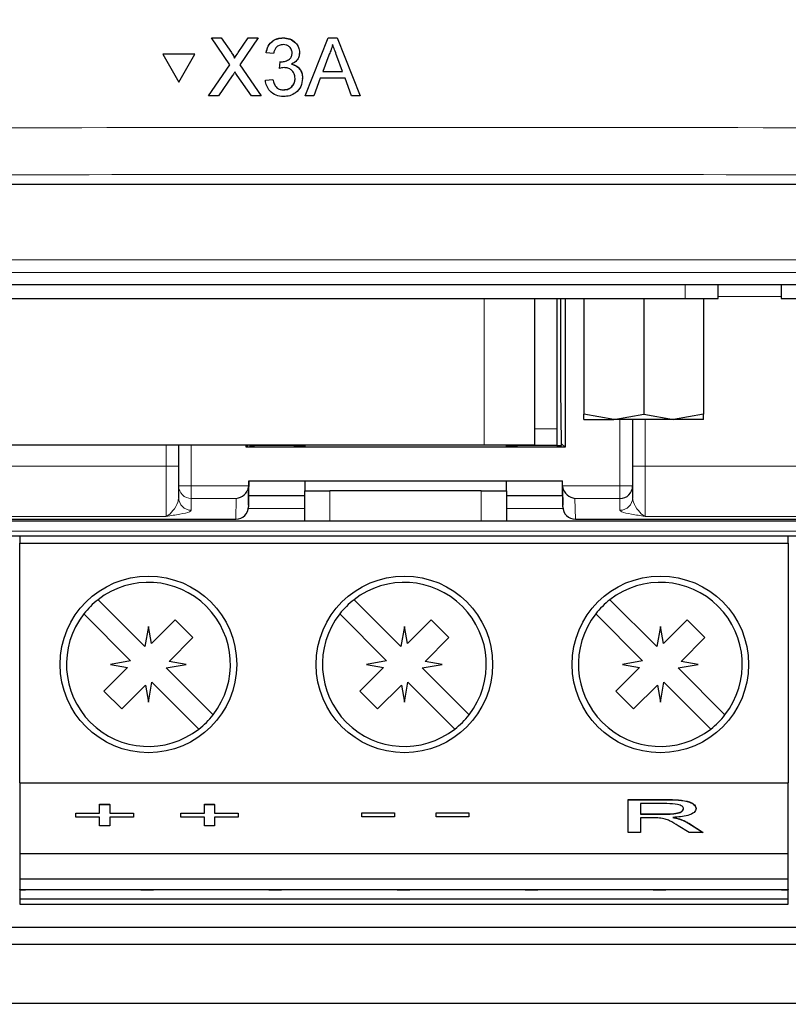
# Model space of a CAD drawing. Header units: millimetres. Extents: x 5 to 418, y 2 to 292.
# Tile 7 of 35: x 129 to 144, y 106 to 125. Entities that reach past the tile are written whole.
import ezdxf

# ---------------------------------------------------------------- set-up
doc = ezdxf.new("R2010")
doc.units = ezdxf.units.MM
doc.layers.add('SLD-0', color=7, linetype='Continuous')
doc.styles.add('SLDTEXTSTYLE0', font='TXT', dxfattribs={"width": 0.605})
doc.dimstyles.new('SLDDIMSTYLE0', dxfattribs={"dimtxt": 3.5, "dimasz": 3.302, "dimexe": 0, "dimexo": 0.0625, "dimgap": 0.875, "dimtad": 1, "dimlfac": 2, "dimrnd": 1e-09, "dimzin": 12, "dimdsep": 46, "dimtxsty": 'SLDTEXTSTYLE0', "dimsah": 1, "dimcen": 0.09, "dimadec": 0, "dimazin": 3, "dimtfac": 1, "dimtofl": 0, "dimtmove": 0, "dimatfit": 3, "dimfxl": 1, "dimfrac": 2, "dimtolj": 1, "dimtzin": 12, "dimarcsym": 0})
doc.dimstyles.new('SLDDIMSTYLE1', dxfattribs={"dimtxt": 3.5, "dimasz": 3.302, "dimexe": 0, "dimexo": 0.0625, "dimgap": 0.875, "dimtad": 1, "dimlfac": 2, "dimrnd": 1e-09, "dimzin": 12, "dimdsep": 46, "dimtxsty": 'SLDTEXTSTYLE0', "dimsah": 1, "dimcen": 0.09, "dimadec": 0, "dimazin": 3, "dimtfac": 1, "dimtmove": 0, "dimatfit": 0, "dimfxl": 1, "dimfrac": 2, "dimtolj": 1, "dimtzin": 12, "dimarcsym": 0})

# ---------------------------------------------------------------- blocks, each defined once
blk = doc.blocks.new('_D_2')
at = {"layer": 'SLD-0'}
for p, q in [((136.262, 238.551), (84.775, 238.551)), ((85.775, 101.051), (85.775, 238.551)), ((136.262, 101.051), (84.775, 101.051))]:
    blk.add_line(p, q, dxfattribs=at)
for points in [[(85.775, 238.551), (85.267, 235.249), (86.283, 235.249)], [(85.775, 101.051), (86.283, 104.353), (85.267, 104.353)]]:
    blk.add_solid(points, dxfattribs=at)
at = {"layer": 'SLD-0', "insert": (81.264, 165.791), "char_height": 3.5, "attachment_point": 1, "rotation": 90, "style": 'SLDTEXTSTYLE0'}
blk.add_mtext('275', dxfattribs=at)
blk = doc.blocks.new('_D_3')
at = {"layer": 'SLD-0'}
for p, q in [((95.077, 101.051), (95.077, 107.401)), ((136.262, 101.051), (94.077, 101.051)), ((95.077, 97.301), (95.077, 101.051)), ((104.762, 97.301), (94.077, 97.301)), ((95.077, 97.301), (95.077, 89.123))]:
    blk.add_line(p, q, dxfattribs=at)
for points in [[(95.077, 101.051), (95.585, 104.353), (94.569, 104.353)], [(95.077, 97.301), (94.569, 93.999), (95.585, 93.999)]]:
    blk.add_solid(points, dxfattribs=at)
at = {"layer": 'SLD-0', "insert": (90.565, 89.123), "char_height": 3.5, "attachment_point": 1, "rotation": 90, "style": 'SLDTEXTSTYLE0'}
blk.add_mtext('7,5', dxfattribs=at)

msp = doc.modelspace()

# ---------------------------------------------------------------- linework, layer by layer
at = {"color": 7, "linetype": 'Continuous', "lineweight": 25}
for p, q in [((132.411, 124.9236), (132.4113, 124.927)), ((132.7772, 124.3936), (132.411, 124.9236)), ((132.411, 124.9236), (132.6064, 124.9236)), ((132.6064, 124.9236), (132.6066, 124.9269)), ((132.6064, 124.9236), (132.8071, 124.6331)), ((132.9419, 124.6329), (133.1417, 124.9236)), ((133.3399, 124.9236), (132.974, 124.3917)), ((133.1417, 124.9236), (133.142, 124.9268)), ((133.1417, 124.9236), (133.3399, 124.9236)), ((133.3399, 124.9236), (133.3401, 124.9268)), ((133.8315, 124.9236), (133.8317, 124.9268)), ((134.267, 123.7762), (134.7232, 124.9236)), ((134.7232, 124.9236), (134.7234, 124.9269)), ((134.7232, 124.9236), (134.9061, 124.9236)), ((134.9061, 124.9236), (134.9064, 124.9269)), ((134.9061, 124.9236), (135.3631, 123.7762)), ((131.4453, 124.5993), (131.4455, 124.6027)), ((131.4453, 124.5993), (131.763, 124.0506)), ((132.0803, 124.5993), (131.4453, 124.5993)), ((132.0806, 124.6027), (131.4455, 124.6027)), ((131.763, 124.0506), (132.0803, 124.5993)), ((132.0803, 124.5993), (132.0806, 124.6027)), ((132.8668, 124.5237), (132.8671, 124.5269)), ((133.4952, 124.6294), (133.4955, 124.6326)), ((133.6427, 124.6147), (133.4952, 124.6294)), ((134.1575, 124.6101), (134.1578, 124.6137)), ((134.1587, 124.6319), (134.1589, 124.6351)), ((134.7362, 124.5793), (134.6186, 124.2616)), ((135.0111, 124.2616), (134.8993, 124.5632)), ((132.3524, 123.7762), (132.7772, 124.3936)), ((132.974, 124.3917), (133.3992, 123.7762)), ((133.7593, 124.3205), (133.7745, 124.4529)), ((133.7593, 124.3205), (133.7596, 124.3236)), ((133.7745, 124.4529), (133.7747, 124.456)), ((133.7957, 124.4513), (133.7959, 124.4544)), ((132.8222, 124.1711), (132.5503, 123.7762)), ((133.2036, 123.7762), (132.9236, 124.1816)), ((133.4807, 124.0851), (133.6281, 124.0998)), ((133.4807, 124.0851), (133.4809, 124.0883)), ((133.6281, 124.0998), (133.6283, 124.103)), ((134.2165, 124.0876), (134.2167, 124.0912)), ((134.2178, 124.1214), (134.218, 124.1246)), ((134.5698, 124.1292), (134.4391, 123.7762)), ((135.06, 124.1292), (134.5698, 124.1292)), ((134.6186, 124.2616), (135.0111, 124.2616)), ((135.191, 123.7762), (135.06, 124.1292)), ((133.8438, 123.8939), (133.844, 123.897)), ((132.3524, 123.7762), (132.3527, 123.7795)), ((132.5503, 123.7762), (132.3524, 123.7762)), ((133.3992, 123.7762), (133.2036, 123.7762)), ((133.3992, 123.7762), (133.3994, 123.7794)), ((134.267, 123.7762), (134.2672, 123.7794)), ((134.4391, 123.7762), (134.267, 123.7762)), ((135.3631, 123.7762), (135.191, 123.7762)), ((135.3631, 123.7762), (135.3633, 123.7795)), ((107.2607, 122.0262), (165.2634, 122.0262)), ((105.2738, 120.0393), (167.2503, 120.0393)), ((142.4572, 119.7619), (142.4572, 120.0393)), ((143.7072, 120.0393), (143.7072, 119.7619)), ((123.5072, 119.7619), (141.8072, 119.7619)), ((138.8222, 116.8619), (138.8222, 119.7619)), ((139.2621, 119.7619), (139.2621, 117.1753)), ((139.3361, 117.9731), (139.3366, 119.7619)), ((139.4263, 119.7619), (139.4263, 116.8119)), ((139.7947, 119.7619), (139.7947, 117.468)), ((140.9822, 119.7619), (140.9822, 117.468)), ((141.8072, 119.7619), (142.4572, 119.7619)), ((142.1697, 119.7619), (142.1697, 117.468)), ((143.7072, 119.7619), (144.3572, 119.7619)), ((139.3551, 116.8832), (139.3361, 117.9731)), ((140.3885, 117.3619), (139.7947, 117.468)), ((139.7947, 117.3619), (139.7947, 117.468)), ((140.3885, 117.3619), (140.9822, 117.468)), ((140.9822, 117.468), (141.576, 117.3619)), ((142.1697, 117.468), (141.576, 117.3619)), ((142.1697, 117.3619), (142.1697, 117.468)), ((139.7947, 117.3619), (140.3885, 117.3619)), ((141.576, 117.3619), (140.3885, 117.3619)), ((140.7621, 117.3619), (140.7621, 116.0469)), ((142.1697, 117.3619), (141.576, 117.3619)), ((139.2621, 117.1753), (139.2621, 116.8512)), ((139.3551, 116.8832), (139.4263, 116.8119)), ((139.3556, 116.8512), (139.3551, 116.8832)), ((127.4922, 116.8619), (137.8222, 116.8619)), ((131.7621, 116.0469), (131.7621, 116.8619)), ((133.1478, 116.8619), (133.0978, 116.8119)), ((133.0978, 116.8119), (133.0978, 116.8619)), ((139.4263, 116.8119), (133.0978, 116.8119)), ((133.1687, 116.8619), (133.1685, 116.8512)), ((133.1685, 116.8512), (133.2621, 116.8512)), ((133.2621, 116.8512), (133.2621, 116.8619)), ((134.2621, 116.8512), (133.2621, 116.8512)), ((134.0435, 116.8512), (134.0433, 116.8408)), ((134.0433, 116.8408), (134.2621, 116.8408)), ((134.2621, 116.8619), (134.2621, 116.8332)), ((137.8222, 116.8619), (138.8222, 116.8619)), ((138.2621, 116.8332), (138.2621, 116.8619)), ((139.2621, 116.8512), (138.2621, 116.8512)), ((138.2621, 116.8408), (138.4808, 116.8408)), ((138.4808, 116.8408), (138.4806, 116.8512)), ((139.2621, 116.8512), (139.3556, 116.8512)), ((133.1486, 115.7133), (133.1563, 116.1512)), ((133.1519, 116.1512), (133.1501, 116.0469)), ((133.1519, 116.1512), (139.3722, 116.1512)), ((134.2621, 116.1512), (134.2621, 115.9512)), ((138.2621, 115.9512), (138.2621, 116.1512)), ((139.3679, 116.1512), (139.3755, 115.7133)), ((139.374, 116.0469), (139.3722, 116.1512)), ((131.7621, 115.8132), (131.7621, 116.0469)), ((133.1497, 116.0262), (133.1434, 115.6664)), ((134.2621, 115.3512), (134.2621, 115.9512)), ((134.2621, 115.9512), (134.7621, 115.9512)), ((137.7621, 115.9512), (134.7621, 115.9512)), ((137.7621, 115.9512), (138.2621, 115.9512)), ((138.2621, 115.9512), (138.2621, 115.3512)), ((139.3807, 115.6664), (139.3744, 116.0262)), ((140.7621, 116.0469), (140.7621, 115.8132)), ((133.1486, 115.7133), (133.1472, 115.6339)), ((134.2621, 115.8512), (133.151, 115.8512)), ((139.3731, 115.8512), (138.2621, 115.8512)), ((139.3769, 115.6339), (139.3755, 115.7133)), ((125.2371, 115.3874), (132.8972, 115.3874)), ((134.2621, 115.3512), (125.3871, 115.3512)), ((132.8972, 115.3874), (132.8972, 115.3882)), ((134.7621, 115.3512), (134.2621, 115.3512)), ((137.7621, 115.3512), (134.7621, 115.3512)), ((138.2621, 115.3512), (137.7621, 115.3512)), ((147.1371, 115.3512), (138.2621, 115.3512)), ((139.6269, 115.3882), (139.6269, 115.3874)), ((139.6269, 115.3874), (147.2871, 115.3874)), ((147.2871, 115.0512), (125.2371, 115.0512)), ((128.6121, 115.0512), (128.6121, 114.9112)), ((143.8471, 114.9112), (143.8471, 115.0512)), ((128.6121, 114.9112), (143.8471, 114.9112)), ((128.6121, 110.1612), (128.6121, 114.9112)), ((143.8471, 114.9112), (143.8471, 110.1612)), ((131.092, 112.864), (130.1632, 113.7929)), ((136.167, 112.864), (135.2382, 113.7929)), ((141.242, 112.864), (140.3132, 113.7929)), ((129.8803, 113.5101), (130.8092, 112.5812)), ((131.6924, 113.3951), (131.2215, 112.9242)), ((132.0459, 113.0415), (131.6924, 113.3951)), ((134.9553, 113.5101), (135.8842, 112.5812)), ((136.7674, 113.3951), (136.2965, 112.9242)), ((137.1209, 113.0415), (136.7674, 113.3951)), ((140.0303, 113.5101), (140.9592, 112.5812)), ((141.8424, 113.3951), (141.3715, 112.9242)), ((142.1959, 113.0415), (141.8424, 113.3951)), ((131.1621, 113.2612), (131.092, 112.864)), ((131.2215, 112.9242), (131.1621, 113.2612)), ((136.2371, 113.2612), (136.167, 112.864)), ((136.2965, 112.9242), (136.2371, 113.2612)), ((141.3121, 113.2612), (141.242, 112.864)), ((141.3715, 112.9242), (141.3121, 113.2612)), ((131.575, 112.5706), (132.0459, 113.0415)), ((136.65, 112.5706), (137.1209, 113.0415)), ((141.725, 112.5706), (142.1959, 113.0415)), ((130.8092, 112.5812), (130.4121, 112.5112)), ((135.8842, 112.5812), (135.4871, 112.5112)), ((140.9592, 112.5812), (140.5621, 112.5112)), ((130.7491, 112.4517), (130.2782, 111.9808)), ((130.4121, 112.5112), (130.7491, 112.4517)), ((131.5149, 112.4411), (131.9121, 112.5112)), ((132.4438, 111.5123), (131.5149, 112.4411)), ((131.9121, 112.5112), (131.575, 112.5706)), ((135.8241, 112.4517), (135.3532, 111.9808)), ((135.4871, 112.5112), (135.8241, 112.4517)), ((136.5899, 112.4411), (136.9871, 112.5112)), ((137.5188, 111.5123), (136.5899, 112.4411)), ((136.9871, 112.5112), (136.65, 112.5706)), ((140.8991, 112.4517), (140.4282, 111.9808)), ((140.5621, 112.5112), (140.8991, 112.4517)), ((141.6649, 112.4411), (142.0621, 112.5112)), ((142.5938, 111.5123), (141.6649, 112.4411)), ((142.0621, 112.5112), (141.725, 112.5706)), ((130.6317, 111.6273), (131.1026, 112.0982)), ((131.1026, 112.0982), (131.1621, 111.7612)), ((131.1621, 111.7612), (131.2321, 112.1583)), ((131.2321, 112.1583), (132.161, 111.2294)), ((135.7067, 111.6273), (136.1776, 112.0982)), ((136.1776, 112.0982), (136.2371, 111.7612)), ((136.2371, 111.7612), (136.3071, 112.1583)), ((136.3071, 112.1583), (137.236, 111.2294)), ((140.7817, 111.6273), (141.2526, 112.0982)), ((141.2526, 112.0982), (141.3121, 111.7612)), ((141.3121, 111.7612), (141.3821, 112.1583)), ((141.3821, 112.1583), (142.311, 111.2294)), ((130.2782, 111.9808), (130.6317, 111.6273)), ((135.3532, 111.9808), (135.7067, 111.6273)), ((140.4282, 111.9808), (140.7817, 111.6273)), ((128.6121, 110.1612), (143.8471, 110.1612)), ((128.6121, 110.1612), (128.6121, 108.7612)), ((143.8471, 108.7612), (143.8471, 110.1612)), ((130.1938, 109.7395), (130.395, 109.7395)), ((130.1938, 109.7349), (130.1938, 109.7395)), ((130.1938, 109.7349), (130.395, 109.7349)), ((130.1938, 109.5605), (130.1938, 109.7349)), ((130.395, 109.7349), (130.395, 109.7395)), ((130.395, 109.7349), (130.395, 109.5605)), ((132.2732, 109.7395), (132.4745, 109.7395)), ((132.2732, 109.7349), (132.2732, 109.7395)), ((132.2732, 109.7349), (132.4745, 109.7349)), ((132.2732, 109.5605), (132.2732, 109.7349)), ((132.4745, 109.7349), (132.4745, 109.7395)), ((132.4745, 109.7349), (132.4745, 109.5605)), ((140.6747, 109.832), (141.434, 109.832)), ((140.6747, 109.8274), (140.6747, 109.832)), ((140.6747, 109.1775), (140.6747, 109.8274)), ((140.6747, 109.8274), (141.434, 109.8274)), ((141.4431, 109.7524), (140.9215, 109.7524)), ((140.9215, 109.7524), (140.9215, 109.5441)), ((142.0209, 109.6522), (142.0209, 109.6568)), ((129.7242, 109.5651), (130.1938, 109.5651)), ((129.7242, 109.5605), (129.7242, 109.5651)), ((129.7242, 109.4857), (129.7242, 109.5605)), ((129.7242, 109.5605), (130.1938, 109.5605)), ((130.1938, 109.4857), (129.7242, 109.4857)), ((130.1938, 109.3113), (130.1938, 109.4857)), ((130.395, 109.5651), (130.8646, 109.5651)), ((130.395, 109.5605), (130.8646, 109.5605)), ((130.8646, 109.4857), (130.395, 109.4857)), ((130.395, 109.4857), (130.395, 109.3113)), ((130.8646, 109.5605), (130.8646, 109.5651)), ((130.8646, 109.5605), (130.8646, 109.4857)), ((131.8037, 109.5651), (132.2732, 109.5651)), ((131.8037, 109.5605), (131.8037, 109.5651)), ((131.8037, 109.4857), (131.8037, 109.5605)), ((131.8037, 109.5605), (132.2732, 109.5605)), ((132.2732, 109.4857), (131.8037, 109.4857)), ((132.2732, 109.3113), (132.2732, 109.4857)), ((132.4745, 109.5651), (132.944, 109.5651)), ((132.4745, 109.5605), (132.944, 109.5605)), ((132.944, 109.4857), (132.4745, 109.4857)), ((132.4745, 109.4857), (132.4745, 109.3113)), ((132.944, 109.5605), (132.944, 109.5651)), ((132.944, 109.5605), (132.944, 109.4857)), ((135.3905, 109.5718), (136.0389, 109.5718)), ((135.3905, 109.5672), (135.3905, 109.5718)), ((135.3905, 109.4924), (135.3905, 109.5672)), ((135.3905, 109.5672), (136.0389, 109.5672)), ((136.0389, 109.4924), (135.3905, 109.4924)), ((136.0389, 109.5672), (136.0389, 109.5718)), ((136.0389, 109.5672), (136.0389, 109.4924)), ((136.8662, 109.5718), (137.5147, 109.5718)), ((136.8662, 109.5672), (136.8662, 109.5718)), ((136.8662, 109.5672), (137.5147, 109.5672)), ((136.8662, 109.4924), (136.8662, 109.5672)), ((137.5147, 109.4924), (136.8662, 109.4924)), ((137.5147, 109.5672), (137.5147, 109.5718)), ((137.5147, 109.5672), (137.5147, 109.4924)), ((140.9215, 109.5487), (141.3902, 109.5487)), ((140.9215, 109.5441), (141.3902, 109.5441)), ((141.1743, 109.4691), (140.9215, 109.4691)), ((140.9215, 109.4691), (140.9215, 109.1775)), ((141.6927, 109.4454), (141.6927, 109.45)), ((130.395, 109.3113), (130.1938, 109.3113)), ((132.4745, 109.3113), (132.2732, 109.3113)), ((141.8813, 109.1775), (141.6633, 109.3147)), ((141.8771, 109.3615), (142.1642, 109.1821)), ((141.8771, 109.3569), (142.1642, 109.1775)), ((140.9215, 109.1775), (140.6747, 109.1775)), ((142.1642, 109.1775), (141.8813, 109.1775)), ((142.1642, 109.1775), (142.1642, 109.1821)), ((128.6071, 108.7612), (128.6121, 108.7612)), ((128.6121, 108.7612), (143.8471, 108.7612)), ((128.6121, 108.7612), (128.6121, 108.2612)), ((143.8471, 108.2612), (143.8471, 108.7612)), ((143.8471, 108.7612), (143.8521, 108.7612)), ((128.6121, 108.2612), (143.8471, 108.2612)), ((128.6121, 108.2612), (128.6121, 108.0517)), ((143.8471, 108.0517), (143.8471, 108.2612)), ((128.6121, 108.0517), (143.8471, 108.0517)), ((128.6121, 108.0447), (128.6121, 108.0517)), ((128.6121, 108.0447), (128.7221, 108.0447)), ((128.6121, 108.0447), (128.6121, 107.8627)), ((128.7221, 108.0447), (128.7221, 108.0517)), ((131.0121, 108.0517), (131.0121, 108.0447)), ((131.0121, 108.0447), (131.2621, 108.0447)), ((131.2621, 108.0447), (131.2621, 108.0517)), ((133.5521, 108.0517), (133.5521, 108.0447)), ((133.5521, 108.0447), (133.8021, 108.0447)), ((133.8021, 108.0447), (133.8021, 108.0517)), ((136.0921, 108.0517), (136.0921, 108.0447)), ((136.0921, 108.0447), (136.3421, 108.0447)), ((136.3421, 108.0447), (136.3421, 108.0517)), ((138.6321, 108.0517), (138.6321, 108.0447)), ((138.6321, 108.0447), (138.8821, 108.0447)), ((138.8821, 108.0447), (138.8821, 108.0517)), ((141.1721, 108.0517), (141.1721, 108.0447)), ((141.1721, 108.0447), (141.4221, 108.0447)), ((141.4221, 108.0447), (141.4221, 108.0517)), ((143.7121, 108.0517), (143.7121, 108.0447)), ((143.7121, 108.0447), (143.8471, 108.0447)), ((143.8471, 108.0517), (143.8471, 108.0447)), ((143.8471, 107.8627), (143.8471, 108.0447)), ((128.6121, 107.8627), (143.8471, 107.8627)), ((128.6121, 107.8627), (128.6121, 107.7612)), ((128.6121, 107.7612), (143.8471, 107.7612)), ((143.8471, 107.7612), (143.8471, 107.8627)), ((113.3871, 107.3012), (159.1371, 107.3012)), ((159.7419, 106.9586), (112.7823, 106.9586)), ((112.2707, 105.8012), (160.2534, 105.8012))]:
    msp.add_line(p, q, dxfattribs=at)
at = {"color": 7, "linetype": 'Continuous', "lineweight": 18}
for p, q in [((132.8071, 124.6331), (132.8074, 124.6363)), ((132.9419, 124.6329), (132.9421, 124.6361)), ((105.5103, 120.5255), (167.0138, 120.5255)), ((167.0138, 120.2758), (105.5103, 120.2758)), ((141.8072, 119.7619), (141.8072, 120.0393)), ((143.7072, 119.8012), (142.4572, 119.8012)), ((137.8222, 119.7619), (137.8222, 116.8619)), ((140.5121, 116.0469), (140.5121, 117.3619)), ((141.0121, 117.3619), (141.0121, 116.4366)), ((138.8222, 117.1753), (139.2621, 117.1753)), ((131.5121, 116.4366), (131.5121, 116.8619)), ((132.0121, 116.8619), (132.0121, 116.0469)), ((105.2621, 116.4366), (131.5121, 116.4366)), ((131.5121, 116.4366), (131.7621, 116.4366)), ((131.5121, 115.444), (131.5121, 116.4366)), ((140.7621, 116.4366), (141.0121, 116.4366)), ((141.0121, 116.4366), (141.0121, 115.444)), ((141.0121, 116.4366), (167.2621, 116.4366)), ((131.7621, 116.0469), (132.0121, 116.0469)), ((132.0121, 116.0469), (133.1501, 116.0469)), ((132.0121, 115.7988), (132.0121, 116.0469)), ((134.7621, 115.9512), (134.7621, 115.3512)), ((137.7621, 115.3512), (137.7621, 115.9512)), ((139.374, 116.0469), (140.5121, 116.0469)), ((140.5121, 116.0469), (140.7621, 116.0469)), ((140.5121, 116.0469), (140.5121, 115.7988)), ((132.9044, 115.7988), (132.0121, 115.7988)), ((132.0121, 115.7988), (132.0121, 115.565)), ((132.8972, 115.3882), (132.9044, 115.7988)), ((140.5121, 115.7988), (139.6197, 115.7988)), ((139.6197, 115.7988), (139.6269, 115.3882)), ((140.5121, 115.565), (140.5121, 115.7988)), ((133.1438, 115.5968), (134.2621, 115.5968)), ((138.2621, 115.5968), (139.3803, 115.5968)), ((131.5121, 115.444), (105.2621, 115.444)), ((125.2371, 115.3882), (132.8972, 115.3882)), ((139.6269, 115.3882), (147.2871, 115.3882)), ((167.2621, 115.444), (141.0121, 115.444)), ((125.2371, 115.1494), (147.2871, 115.1494)), ((141.434, 109.8274), (141.434, 109.832)), ((141.3902, 109.5441), (141.3902, 109.5487)), ((141.8771, 109.3569), (141.8771, 109.3615)), ((162.7072, 105.7926), (105.2553, 105.7926))]:
    msp.add_line(p, q, dxfattribs=at)
at = {"color": 7, "linetype": 'Continuous', "lineweight": 25, "flags": 128}
for points in [[(133.1501, 116.0469), (133.15, 116.04), (133.1498, 116.0331), (133.1497, 116.0262)], [(139.3744, 116.0262), (139.3743, 116.0331), (139.3742, 116.04), (139.374, 116.0469)]]:
    msp.add_lwpolyline(points, dxfattribs=at)
at = {"color": 7, "linetype": 'Continuous', "lineweight": 25}
for centre in [(131.1621, 112.5112), (136.2371, 112.5112), (141.3121, 112.5112)]:
    msp.add_circle(centre, 1.75, dxfattribs=at)
at = {"color": 7, "linetype": 'Continuous', "lineweight": 18}
for centre, start, end in [((132.0111, 116.0478), 180.21194, 270.21117), ((132.0111, 115.8141), 180.21236, 270.21031), ((140.513, 115.8141), 269.78969, 359.78764)]:
    msp.add_arc(centre, 0.2491, start, end, dxfattribs=at)
at = {"color": 7, "linetype": 'Continuous', "lineweight": 25}
for centre, radius, start, end in [((140.513, 116.0478), 0.2491, 269.78883, 359.78806), ((131.1621, 112.5112), 1.625, 322.06971, 127.93029), ((136.2371, 112.5112), 1.625, 322.06971, 127.93029), ((141.3121, 112.5112), 1.625, 322.06971, 127.93029), ((131.1621, 112.5112), 1.625, 127.93029, 142.06971), ((136.2371, 112.5112), 1.625, 127.93029, 142.06971), ((141.3121, 112.5112), 1.625, 127.93029, 142.06971), ((131.1621, 112.5112), 1.625, 142.06971, 307.93029), ((136.2371, 112.5112), 1.625, 142.06971, 307.93029), ((141.3121, 112.5112), 1.625, 142.06971, 307.93029), ((131.1621, 112.5112), 1.625, 307.93029, 322.06971), ((136.2371, 112.5112), 1.625, 307.93029, 322.06971), ((141.3121, 112.5112), 1.625, 307.93029, 322.06971)]:
    msp.add_arc(centre, radius, start, end, dxfattribs=at)
for centre, major_axis, ratio, start_param, end_param in [((132.9044, 116.0469), (0.189, 0.1857), 0.8854411, 3.9963293, 5.3626996), ((139.6197, 116.0469), (0.189, -0.1857), 0.8854411, 4.0620784, 5.4284487), ((132.8987, 115.7177), (0.0039, 0.2524), 0.9905306, 4.5233312, 4.7104322), ((139.6255, 115.7177), (-0.0039, 0.2524), 0.9905306, 1.5727531, 1.7598541), ((132.8973, 115.6382), (0.0169, 0.2495), 0.9997789, 3.2093011, 4.7627725), ((139.6269, 115.6382), (-0.0169, 0.2495), 0.9997789, 1.5204128, 3.0738842)]:
    msp.add_ellipse(centre, major_axis=major_axis, ratio=ratio, start_param=start_param, end_param=end_param, dxfattribs=at)
for points, knots in [([(133.4952, 124.6294), (133.5065, 124.674), (133.5291, 124.7631), (133.6158, 124.8625), (133.7232, 124.9162), (133.7954, 124.9212), (133.8315, 124.9236)], [0, 0, 0, 0, 0.2802539, 0.5595243, 0.7795924, 1, 1, 1, 1]), ([(133.4955, 124.6327), (133.5068, 124.6773), (133.5294, 124.7664), (133.616, 124.8658), (133.7234, 124.9195), (133.7956, 124.9245), (133.8317, 124.927)], [0, 0, 0, 0, 0.2802543, 0.5595221, 0.7795922, 1, 1, 1, 1]), ([(133.8315, 124.9236), (133.8771, 124.919), (133.9683, 124.9099), (134.0791, 124.8392), (134.1461, 124.7392), (134.1545, 124.6677), (134.1587, 124.6319)], [0, 0, 0, 0, 0.2801843, 0.5598559, 0.7799995, 1, 1, 1, 1]), ([(133.8317, 124.927), (133.8773, 124.9224), (133.9685, 124.9132), (134.0793, 124.8425), (134.1463, 124.7425), (134.1547, 124.671), (134.1589, 124.6353)], [0, 0, 0, 0, 0.2801844, 0.5598562, 0.7800031, 1, 1, 1, 1]), ([(133.8361, 124.7912), (133.809, 124.7888), (133.7548, 124.7839), (133.6911, 124.7377), (133.6561, 124.6769), (133.6471, 124.6354), (133.6427, 124.6147)], [0, 0, 0, 0, 0.2799999, 0.5591316, 0.7793177, 1, 1, 1, 1]), ([(134.0112, 124.6271), (134.0084, 124.6523), (134.0026, 124.7027), (133.954, 124.7576), (133.8955, 124.7871), (133.8559, 124.7899), (133.8361, 124.7912)], [0, 0, 0, 0, 0.2794579, 0.5589512, 0.7792565, 1, 1, 1, 1]), ([(134.8147, 124.7912), (134.8038, 124.7503), (134.7842, 124.6771), (134.7509, 124.6092), (134.7362, 124.5793)], [0, 0, 0, 0, 0.5599166, 1, 1, 1, 1]), ([(134.8993, 124.5632), (134.8835, 124.6058), (134.8552, 124.6817), (134.8271, 124.7578), (134.8147, 124.7912)], [0, 0, 0, 0, 0.5599999, 1, 1, 1, 1]), ([(132.8071, 124.6331), (132.82, 124.6136), (132.838, 124.5864), (132.8602, 124.5505), (132.8646, 124.5326), (132.8668, 124.5237)], [0, 0, 0, 0, 0.5612812, 0.7817687, 1, 1, 1, 1]), ([(132.8074, 124.6364), (132.8203, 124.6169), (132.8383, 124.5897), (132.8604, 124.5538), (132.8649, 124.5359), (132.8671, 124.527)], [0, 0, 0, 0, 0.5612812, 0.7817687, 1, 1, 1, 1]), ([(132.8668, 124.5237), (132.8808, 124.5441), (132.9058, 124.5805), (132.9309, 124.6169), (132.9419, 124.6329)], [0, 0, 0, 0, 0.5600057, 1, 1, 1, 1]), ([(132.8671, 124.527), (132.8811, 124.5474), (132.9061, 124.5838), (132.9311, 124.6202), (132.9421, 124.6362)], [0, 0, 0, 0, 0.5600057, 1, 1, 1, 1]), ([(133.7957, 124.4513), (133.8248, 124.4539), (133.8831, 124.4591), (133.9582, 124.4957), (134.006, 124.5578), (134.0095, 124.604), (134.0112, 124.6271)], [0, 0, 0, 0, 0.2806812, 0.5609532, 0.7800602, 1, 1, 1, 1]), ([(134.1587, 124.6319), (134.1561, 124.6046), (134.1509, 124.5501), (134.101, 124.4621), (134.0394, 124.4263), (134.0019, 124.4044)], [0, 0, 0, 0, 0.2804962, 0.5610036, 1, 1, 1, 1]), ([(133.8547, 124.3361), (133.8366, 124.3348), (133.8043, 124.3324), (133.7731, 124.3241), (133.7593, 124.3205)], [0, 0, 0, 0, 0.5597738, 1, 1, 1, 1]), ([(133.7745, 124.4529), (133.7784, 124.4524), (133.7855, 124.4517), (133.7926, 124.4514), (133.7957, 124.4513)], [0, 0, 0, 0, 0.5600037, 1, 1, 1, 1]), ([(134.0704, 124.1226), (134.0671, 124.1544), (134.0605, 124.2182), (134.0025, 124.2899), (133.9299, 124.3305), (133.8798, 124.3342), (133.8547, 124.3361)], [0, 0, 0, 0, 0.2797463, 0.5591686, 0.779443, 1, 1, 1, 1]), ([(134.0019, 124.4044), (134.0366, 124.393), (134.1059, 124.3703), (134.1768, 124.2936), (134.2131, 124.2068), (134.2162, 124.1499), (134.2178, 124.1214)], [0, 0, 0, 0, 0.2798088, 0.5591848, 0.7794116, 1, 1, 1, 1]), ([(134.0021, 124.4077), (134.0368, 124.3963), (134.1061, 124.3736), (134.177, 124.2969), (134.2133, 124.2101), (134.2165, 124.1532), (134.2181, 124.1247)], [0, 0, 0, 0, 0.279808, 0.5591822, 0.7794079, 1, 1, 1, 1]), ([(132.8764, 124.2499), (132.8662, 124.2352), (132.848, 124.2091), (132.8301, 124.1827), (132.8222, 124.1711)], [0, 0, 0, 0, 0.5599945, 1, 1, 1, 1]), ([(132.9236, 124.1816), (132.9147, 124.1944), (132.8989, 124.2171), (132.8832, 124.2399), (132.8764, 124.2499)], [0, 0, 0, 0, 0.5599954, 1, 1, 1, 1]), ([(133.8385, 123.7615), (133.7884, 123.766), (133.6882, 123.7751), (133.5719, 123.8601), (133.5004, 123.9688), (133.4872, 124.0463), (133.4807, 124.0851)], [0, 0, 0, 0, 0.2799103, 0.5592492, 0.7794767, 1, 1, 1, 1]), ([(133.6281, 124.0998), (133.6357, 124.0701), (133.6508, 124.0108), (133.699, 123.9368), (133.7713, 123.8987), (133.8196, 123.8955), (133.8438, 123.8939)], [0, 0, 0, 0, 0.2808801, 0.5600732, 0.7796531, 1, 1, 1, 1]), ([(134.2178, 124.1214), (134.2111, 124.0668), (134.1977, 123.9574), (134.0931, 123.8383), (133.9676, 123.7707), (133.8816, 123.7646), (133.8385, 123.7615)], [0, 0, 0, 0, 0.2794032, 0.5590656, 0.7793787, 1, 1, 1, 1]), ([(133.8438, 123.8939), (133.8778, 123.897), (133.9458, 123.9033), (134.0217, 123.9658), (134.0644, 124.0429), (134.0684, 124.096), (134.0704, 124.1226)], [0, 0, 0, 0, 0.27988195, 0.55899312, 0.77931774, 1, 1, 1, 1]), ([(133.844, 123.8972), (133.8781, 123.9003), (133.946, 123.9067), (134.0219, 123.9691), (134.0646, 124.0462), (134.0686, 124.0993), (134.0706, 124.1259)], [0, 0, 0, 0, 0.2798815, 0.5589923, 0.7793166, 1, 1, 1, 1]), ([(141.3902, 109.5487), (141.4411, 109.5491), (141.5424, 109.5498), (141.6826, 109.5681), (141.7606, 109.6103), (141.7696, 109.64), (141.7741, 109.6548)], [0, 0, 0, 0, 0.28156365, 0.56024035, 0.77987549, 1, 1, 1, 1]), ([(141.3902, 109.5441), (141.4411, 109.5445), (141.5424, 109.5452), (141.6826, 109.5635), (141.7606, 109.6057), (141.7696, 109.6354), (141.7741, 109.6502)], [0, 0, 0, 0, 0.281562, 0.5602373, 0.7798712, 1, 1, 1, 1]), ([(141.434, 109.832), (141.5147, 109.8317), (141.6749, 109.8311), (141.8905, 109.7957), (142.0018, 109.7271), (142.0145, 109.6802), (142.0209, 109.6568)], [0, 0, 0, 0, 0.28167084, 0.55920103, 0.77940998, 1, 1, 1, 1]), ([(141.434, 109.8274), (141.5147, 109.8271), (141.6749, 109.8265), (141.8905, 109.791), (142.0018, 109.7225), (142.0145, 109.6756), (142.0209, 109.6522)], [0, 0, 0, 0, 0.28167215, 0.55920312, 0.77941318, 1, 1, 1, 1]), ([(141.7741, 109.6502), (141.7687, 109.6672), (141.7581, 109.7011), (141.6364, 109.748), (141.5165, 109.7507), (141.4431, 109.7524)], [0, 0, 0, 0, 0.2804031, 0.5599815, 1, 1, 1, 1]), ([(142.0209, 109.6522), (142.0136, 109.6268), (141.9992, 109.5761), (141.8379, 109.5011), (141.6634, 109.4864), (141.5567, 109.4774)], [0, 0, 0, 0, 0.28052083, 0.56050397, 1, 1, 1, 1]), ([(141.2959, 109.4661), (141.2733, 109.4672), (141.2329, 109.4691), (141.1922, 109.4691), (141.1743, 109.4691)], [0, 0, 0, 0, 0.5598512, 1, 1, 1, 1]), ([(141.6633, 109.3147), (141.6094, 109.3479), (141.5345, 109.3942), (141.4126, 109.4491), (141.3348, 109.4605), (141.2959, 109.4661)], [0, 0, 0, 0, 0.5608822, 0.7807307, 1, 1, 1, 1]), ([(141.5567, 109.4821), (141.5838, 109.4771), (141.6323, 109.4682), (141.6743, 109.4556), (141.6927, 109.45)], [0, 0, 0, 0, 0.5601246, 1, 1, 1, 1]), ([(141.5567, 109.4774), (141.5838, 109.4724), (141.6323, 109.4635), (141.6743, 109.4509), (141.6927, 109.4454)], [0, 0, 0, 0, 0.5601162, 1, 1, 1, 1]), ([(141.6927, 109.45), (141.7318, 109.4348), (141.8017, 109.4077), (141.8541, 109.3756), (141.8771, 109.3615)], [0, 0, 0, 0, 0.5597943, 1, 1, 1, 1]), ([(141.6927, 109.4454), (141.7318, 109.4302), (141.8017, 109.4031), (141.8541, 109.371), (141.8771, 109.3569)], [0, 0, 0, 0, 0.55979056, 1, 1, 1, 1])]:
    msp.add_open_spline(points, degree=3, knots=knots, dxfattribs=at)
at = {"color": 7, "linetype": 'Continuous', "lineweight": 18}
for points, knots in [([(107.3477, 123.1034), (108.0133, 123.1054), (111.3412, 123.1154), (120.0026, 123.1365), (133.3418, 123.1518), (149.2988, 123.1446), (159.903, 123.1171), (165.1764, 123.1034)], [0, 0, 0, 0, 0.0345663, 0.1728355, 0.4495496, 0.7262636, 1, 1, 1, 1]), ([(165.1178, 122.1718), (160.32, 122.1846), (150.7245, 122.21), (136.2957, 122.2196), (121.8499, 122.2101), (112.2209, 122.1846), (107.4063, 122.1718)], [0, 0, 0, 0, 0.2495637, 0.4991275, 0.7495637, 1, 1, 1, 1]), ([(131.5121, 115.444), (131.5125, 115.4442), (131.5147, 115.445), (131.5225, 115.4483), (131.5682, 115.4709), (131.6491, 115.5486), (131.7431, 115.6932), (131.7574, 115.7836), (131.7621, 115.8132)], [0, 0, 0, 0, 0.00424597, 0.02099491, 0.07518692, 0.44172973, 0.81678414, 1, 1, 1, 1]), ([(140.7621, 115.8132), (140.7667, 115.7836), (140.781, 115.6932), (140.875, 115.5486), (140.9559, 115.4709), (141.0016, 115.4483), (141.0094, 115.445), (141.0116, 115.4442), (141.0121, 115.444)], [0, 0, 0, 0, 0.1832159, 0.5582703, 0.9248131, 0.9790051, 0.995754, 1, 1, 1, 1]), ([(132.0121, 115.565), (132.0038, 115.5548), (131.9813, 115.527), (131.7919, 115.4858), (131.6075, 115.4581), (131.5129, 115.4441), (131.5121, 115.444)], [0, 0, 0, 0, 0.2220165, 0.6054461, 0.9965966, 1, 1, 1, 1]), ([(141.0121, 115.444), (141.0112, 115.4441), (140.9166, 115.4581), (140.7322, 115.4858), (140.5429, 115.527), (140.5203, 115.5548), (140.5121, 115.565)], [0, 0, 0, 0, 0.0034034, 0.39455393, 0.77798347, 1, 1, 1, 1])]:
    msp.add_open_spline(points, degree=3, knots=knots, dxfattribs=at)

# ---------------------------------------------------------------- dimensions: what is measured, and where the dimension line sits
at = {"layer": 'SLD-0'}
for base, p1, p2, dimstyle, picture, middle in [((85.7753, 238.5512), (136.2621, 101.0512), (136.2621, 238.5512), 'SLDDIMSTYLE0', '_D_2', (85.7753, 169.8012)), ((95.0767, 101.0512), (104.762, 97.3012), (136.2621, 101.0512), 'SLDDIMSTYLE1', '_D_3', (95.0767, 92.465))]:
    dim = msp.add_linear_dim(base=base, p1=p1, p2=p2, angle=90, dimstyle=dimstyle, dxfattribs=at)
    dim.commit()
    dim.dimension.update_dxf_attribs({"geometry": picture, "text_midpoint": middle, "dimtype": 160})

doc.saveas('drawing.dxf')
